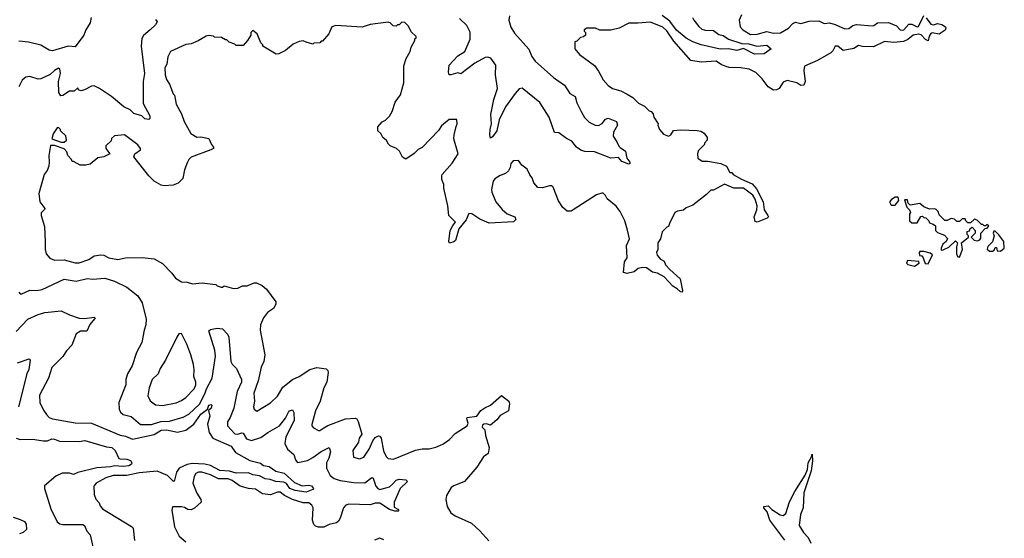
# Model space of a CAD drawing. Extents: x 2239805 to 2396427, y 665731 to 772158.
# Tile 206 of 256: x 2356310 to 2363512, y 682431 to 686228. Entities that reach past the tile are written whole.
import ezdxf

# ---------------------------------------------------------------- set-up
doc = ezdxf.new("R2010")
doc.units = 0

msp = doc.modelspace()

# ---------------------------------------------------------------- linework, layer by layer
at = {"layer": '0CON05XD'}
for points in [[(2357305, 686230), (2357317, 686213), (2357305, 686190), (2357266, 686154), (2357215, 686112.5), (2357205, 686090), (2357200, 686035), (2357222.5, 685835), (2357214.2, 685775), (2357212.5, 685615), (2357262.5, 685525), (2357262.5, 685505), (2357255, 685497.5), (2357225, 685503.3), (2357203.6, 685523.6), (2357145, 685542.5), (2357118.3, 685568.3), (2357071.1, 685591.1), (2356980.8, 685665), (2356893.8, 685725), (2356855, 685742.9), (2356835, 685742.5), (2356785, 685714.2), (2356757.5, 685707.5), (2356740, 685715), (2356735, 685730), (2356710, 685705), (2356675, 685706), (2356625, 685672), (2356611.7, 685671.7), (2356596.1, 685696.1), (2356594.5, 685775.5), (2356608.9, 685835), (2356605, 685867.5), (2356595, 685873.3), (2356565, 685856), (2356534.1, 685825.9), (2356465, 685794.4), (2356445, 685792.5), (2356385, 685813.3), (2356355, 685807.5), (2356327.5, 685785), (2356303.6, 685736.4)], [(2356834, 686245), (2356825.3, 686205), (2356795, 686154.4), (2356779.8, 686115), (2356715, 686028.6), (2356665, 686033.3), (2356550.3, 686000.3), (2356525, 686006), (2356465, 686041.1), (2356375, 686062.9), (2356305, 686070)], [(2362941.2, 686241.2), (2362975, 686196.2), (2362995, 686190.8), (2363025, 686199.4), (2363055, 686192.3), (2363081.9, 686175), (2363086, 686165), (2363079.1, 686150.9), (2363035, 686122.2), (2362985, 686130.8), (2362975, 686126.2), (2362962.7, 686107.3), (2362955, 686072.5), (2362935, 686083.8), (2362905, 686117.5), (2362885, 686123.3), (2362845, 686114), (2362807, 686083), (2362775, 686067.7), (2362705, 686060.5), (2362635, 686069.2), (2362555, 686030), (2362475, 686031.9), (2362445, 686038.1), (2362412.9, 686017.1), (2362335, 686002), (2362295, 686034.3), (2362275.6, 686034.4), (2362259.2, 686000.8), (2362244.5, 685985.5), (2362145, 685929.2), (2362050.9, 685889.1), (2362045.7, 685855.7), (2362056.2, 685775), (2362045, 685750), (2362025, 685747.5), (2361995, 685766.2), (2361923.6, 685783.6), (2361895, 685770), (2361865, 685723.3), (2361846.4, 685713.6), (2361825, 685713.3), (2361785.8, 685735.8), (2361740.8, 685795), (2361695, 685842), (2361645.7, 685865.7), (2361585, 685875.6), (2361498.8, 685878.8), (2361445, 685897.5), (2361405, 685924.3), (2361295, 685918.1), (2361218.7, 685928.7), (2361095, 686072), (2361045, 686145.6), (2361015, 686174.4), (2360925, 686210.6), (2360832.5, 686202.5), (2360765, 686202.9), (2360694.4, 686165.6), (2360635, 686150.6), (2360555, 686151.2), (2360523, 686167), (2360460, 686165), (2360440, 686155), (2360440, 686145), (2360450, 686135), (2360450, 686115), (2360435, 686102.5), (2360413, 686097), (2360385, 686070), (2360370, 686065), (2360370, 686015), (2360405, 685972.5), (2360515, 685893.3), (2360545, 685852.5), (2360577.7, 685787.7), (2360615, 685746.2), (2360647.5, 685725), (2360707.7, 685707.7), (2360755, 685683.3), (2360795, 685657.5), (2360837, 685617), (2360880, 685595), (2360915, 685560), (2360930, 685555), (2360945, 685540), (2360950, 685515), (2360980, 685465), (2360977.5, 685455), (2360990, 685425), (2361019.5, 685389.5), (2361055, 685376.7), (2361072.5, 685385), (2361093, 685417), (2361145, 685422.5), (2361265, 685417.5), (2361291.7, 685411.7), (2361316.4, 685396.4), (2361340, 685365), (2361340, 685345), (2361320, 685325), (2361320, 685315), (2361273, 685267), (2361267.5, 685245), (2361270, 685215), (2361303.6, 685193.6), (2361345, 685192.5), (2361440, 685175), (2361480, 685155), (2361505, 685110), (2361518.3, 685108.3), (2361530, 685095), (2361591.2, 685061.2), (2361667.5, 685027.5), (2361700.5, 684990.5), (2361747.5, 684895), (2361756.2, 684835), (2361783.8, 684795), (2361786.7, 684785), (2361777.5, 684775), (2361705, 684746.7), (2361690.7, 684750.7), (2361682.5, 684785), (2361702.5, 684835), (2361704.3, 684865), (2361690.8, 684915), (2361673, 684943), (2361605, 684994), (2361535, 684994.2), (2361465, 685023.8), (2361385, 684980), (2361365, 684980), (2361335, 684947.5), (2361235, 684870), (2361185, 684850), (2361167, 684833), (2361123, 684827), (2361103.6, 684816.4), (2361063, 684737), (2361057, 684713), (2361045, 684710), (2361010, 684675), (2360997.5, 684625), (2360977.5, 684595), (2360977.5, 684545), (2360967.5, 684525), (2360973.3, 684505), (2360997.5, 684475), (2361025, 684460), (2361034.5, 684434.5), (2361065, 684400), (2361140.5, 684330.5), (2361158.8, 684245), (2361155, 684233.3), (2361143.8, 684235), (2361118.9, 684258.9), (2361086.8, 684276.8), (2361023.3, 684345), (2360975, 684373.3), (2360939.3, 684379.3), (2360895, 684411.2), (2360865, 684413.3), (2360835, 684406.7), (2360805, 684383.3), (2360755, 684371.2), (2360727.5, 684377.5), (2360733.6, 684456.4), (2360753.3, 684485), (2360750, 684575), (2360770, 684625), (2360757, 684687), (2360737.5, 684755), (2360703.6, 684823.6), (2360673, 684863), (2360607, 684917), (2360595, 684940), (2360575, 684960), (2360530, 684945), (2360360, 684835), (2360345, 684827.5), (2360315, 684827.5), (2360283.6, 684853.6), (2360251.7, 684901.7), (2360213, 685003), (2360201.7, 685011.7), (2360185, 685012.5), (2360135, 684997.5), (2360100.7, 685000.7), (2360071.2, 685035), (2360059.5, 685069.5), (2360041.7, 685091.7), (2360023.6, 685133.6), (2359983.6, 685163.6), (2359958.3, 685198.3), (2359920, 685195), (2359902.5, 685175), (2359897.5, 685145), (2359885, 685122.5), (2359865, 685102.5), (2359825, 685087.5), (2359785, 685063.3), (2359774.1, 685045.9), (2359761.2, 684985), (2359763.8, 684965), (2359794, 684895), (2359839.4, 684839.4), (2359877.3, 684807.3), (2359932.5, 684785), (2359940, 684765), (2359921.7, 684748.3), (2359745, 684737.5), (2359675, 684766.7), (2359617.7, 684807.7), (2359595, 684810), (2359576.1, 684763.9), (2359522, 684698), (2359497.3, 684612.7), (2359485, 684601.2), (2359453.3, 684593.3), (2359450, 684605), (2359458.8, 684685), (2359477.7, 684722.3), (2359497.5, 684745), (2359450, 684795), (2359443.3, 684865), (2359412.5, 684995), (2359411.7, 685021.7), (2359398.3, 685058.3), (2359397.5, 685085), (2359400, 685095), (2359475, 685177.5), (2359516.7, 685245), (2359487, 685357), (2359487.5, 685385), (2359503, 685447), (2359510, 685465), (2359508.3, 685498.3), (2359453, 685497), (2359395, 685450), (2359373, 685417), (2359255, 685292.5), (2359225, 685277.5), (2359195, 685247.5), (2359135, 685207.5), (2359110.7, 685220.7), (2359087.5, 685265), (2359067.5, 685285), (2359020, 685305), (2359007, 685317), (2358993, 685343), (2358966.4, 685366.4), (2358952.5, 685395), (2358930, 685415), (2358930, 685445), (2358960.7, 685479.3), (2358985, 685492.5), (2359015, 685522.5), (2359033.9, 685556.1), (2359057.5, 685625), (2359095, 685677.5), (2359120, 685765), (2359120.7, 685889.3), (2359137.5, 685945), (2359167.5, 685995), (2359173, 686027), (2359200, 686075), (2359201.7, 686088.3), (2359210, 686095), (2359210, 686105), (2359175, 686140), (2359155, 686180), (2359128.3, 686208.3), (2359105, 686210), (2359085, 686190), (2359075, 686190), (2359065, 686180), (2359043, 686183), (2359020, 686205), (2359005, 686210), (2358875, 686192.5), (2358815, 686173.3), (2358623.6, 686186.4), (2358593.6, 686176.4), (2358572.5, 686125), (2358525, 686070), (2358515, 686070), (2358505, 686060), (2358463, 686057), (2358455, 686050), (2358405, 686062.5), (2358385, 686072.5), (2358355, 686067.5), (2358311.7, 686048.3), (2358255, 686003.3), (2358205, 685978.8), (2358187, 685977), (2358090, 686035), (2358090, 686045), (2358075, 686060), (2358047.5, 686125), (2358015, 686150), (2358000, 686135), (2358000, 686115), (2357977.5, 686075), (2357945, 686040), (2357895, 686040), (2357885, 686050), (2357843, 686063), (2357825, 686080), (2357815, 686080), (2357787, 686097), (2357735, 686100), (2357727, 686107), (2357695, 686112.5), (2357673.3, 686106.7), (2357615, 686072.5), (2357565, 686052.5), (2357525, 686047.5), (2357413.6, 685996.4), (2357393.6, 685956.4), (2357387, 685903), (2357372.5, 685875), (2357373.8, 685825), (2357385, 685790), (2357407, 685757), (2357433.3, 685685), (2357442.5, 685675), (2357455, 685610), (2357495, 685540), (2357513.3, 685483.3), (2357562.5, 685395), (2357605, 685367.5), (2357635, 685370), (2357695, 685357.5), (2357712.5, 685315), (2357727.5, 685295), (2357727.5, 685285), (2357707.5, 685275), (2357565, 685222.5), (2357547.5, 685205), (2357535, 685180), (2357515, 685130), (2357503.6, 685066.4), (2357469.3, 685030.7), (2357433, 685017), (2357367, 685013), (2357345, 685017.5), (2357295, 685046.7), (2357253.9, 685083.9), (2357146.2, 685225), (2357153.8, 685245), (2357193.3, 685275), (2357193.3, 685285), (2357175, 685312.5), (2357076.4, 685386.4), (2357003, 685377), (2356981.7, 685358.3), (2356978.3, 685341.7), (2356940, 685305), (2356940, 685285), (2356970, 685245), (2356927, 685223), (2356883, 685217), (2356825, 685170), (2356795, 685162.5), (2356753, 685163), (2356705, 685190), (2356695, 685190), (2356690, 685205), (2356663, 685233), (2356655, 685260), (2356635, 685282.5), (2356565, 685306.2), (2356535, 685306.2), (2356522.5, 685235), (2356526.7, 685185), (2356522.5, 685155), (2356512.5, 685125), (2356490, 685095), (2356450.8, 684955), (2356458, 684895), (2356493.3, 684845), (2356492.5, 684837.5), (2356467.5, 684815), (2356467.5, 684795), (2356492.5, 684715), (2356496.7, 684605), (2356496.7, 684545), (2356503.3, 684515), (2356531.2, 684481.2), (2356565, 684468), (2356635, 684470.6), (2356715, 684448.1), (2356745, 684448.9), (2356815, 684473.6), (2356855, 684498.6), (2356905, 684507.5), (2356925, 684504.2), (2356962.5, 684485), (2357028.3, 684471.7), (2357085, 684485.8), (2357206, 684486), (2357295, 684476.7), (2357355, 684442.5), (2357423, 684373), (2357450, 684335), (2357495, 684310), (2357535, 684307.5), (2357575, 684293.8), (2357645, 684301.2), (2357723, 684293), (2357745, 684290), (2357755, 684280), (2357785, 684270), (2357795, 684270), (2357805, 684280), (2357875, 684260), (2357905, 684263.3), (2357940.7, 684279.3), (2357975, 684280), (2358025, 684301.2), (2358041.7, 684301.7), (2358085, 684282.5), (2358116.4, 684256.4), (2358183, 684163), (2358183.3, 684145), (2358167.5, 684115), (2358122.5, 684085), (2358093.8, 684045)], [(2359893.4, 686256.6), (2359887.5, 686225), (2359903.4, 686173.4), (2359928.7, 686128.7), (2360035, 686012), (2360057.6, 685957.6), (2360080, 685925), (2360213.8, 685805), (2360295, 685750), (2360335, 685688.8), (2360372.5, 685665), (2360385, 685620), (2360416.7, 685555), (2360441.7, 685511.7), (2360477, 685477), (2360520, 685455), (2360545, 685453.3), (2360571.2, 685468.8), (2360595, 685500), (2360613.9, 685506.1), (2360675, 685483.3), (2360683.8, 685455), (2360653.8, 685405), (2360651.2, 685375), (2360678.8, 685335), (2360691.7, 685301.7), (2360703.3, 685293.3), (2360742.5, 685265), (2360752.5, 685215), (2360772.5, 685185), (2360772.5, 685175), (2360765, 685170), (2360715, 685190), (2360689.3, 685219.3), (2360635, 685214), (2360515, 685261.4), (2360445, 685263.8), (2360415, 685274), (2360384.2, 685295), (2360348.3, 685338.3), (2360308.9, 685358.9), (2360255, 685400), (2360221.2, 685401.2), (2360182.5, 685515), (2360115, 685622.9), (2359985, 685725.7), (2359965, 685721.2), (2359935, 685688), (2359865, 685591.2), (2359818.1, 685495), (2359801.4, 685415), (2359769.5, 685370.5), (2359755, 685360), (2359750, 685385), (2359751.9, 685425), (2359762, 685465), (2359755.7, 685534.3), (2359779.4, 685645), (2359805.6, 685725.6), (2359791.9, 685825), (2359793.1, 685895), (2359757.6, 685947.6), (2359735, 685954.4), (2359715, 685951.5), (2359639.1, 685910.9), (2359537, 685833), (2359515, 685840), (2359465, 685823.3), (2359452.5, 685825), (2359446, 685845), (2359452.9, 685895), (2359515, 685962.5), (2359566.7, 685995), (2359605.4, 686084.6), (2359604.3, 686135.7), (2359580, 686185), (2359526.6, 686236.6)], [(2361232.5, 686245), (2361240.8, 686225), (2361277.6, 686177.6), (2361299.7, 686159.7), (2361325, 686151.4), (2361385, 686149.5), (2361425, 686120), (2361455, 686112.5), (2361495, 686085.7), (2361593.2, 686053.2), (2361645, 686051.8), (2361702.5, 686035), (2361775, 686042), (2361807.5, 686015), (2361755, 685977.5), (2361685.5, 685975.5), (2361605, 686017.5), (2361555, 686003.5), (2361495, 686013.8), (2361435, 686012.5), (2361295, 686043.3), (2361235, 686066.4), (2361185, 686094), (2361115, 686152.1), (2361065, 686218.2), (2361008.7, 686258.7)], [(2361590, 686265), (2361574.2, 686225), (2361581.4, 686175), (2361600, 686155), (2361655, 686120.6), (2361705, 686123.3), (2361775, 686141.5), (2361825, 686130.4), (2361875, 686132.5), (2361934.4, 686165.6), (2361965, 686200), (2361985, 686210.8), (2362025, 686200), (2362085, 686218.1), (2362155, 686220), (2362195, 686199.4), (2362235, 686205.6), (2362275, 686193.5), (2362345, 686160.6), (2362375, 686163.8), (2362404.2, 686185.8), (2362432.1, 686192.1), (2362545, 686182.2), (2362558.8, 686185), (2362585, 686204.2), (2362665, 686208.1), (2362723.1, 686183.1), (2362751.2, 686155), (2362767.8, 686152.2), (2362776.7, 686155), (2362815, 686196), (2362835, 686195.8), (2362875, 686176.2), (2362885, 686177.5), (2362925, 686260)], [(2356635, 685332.5), (2356652.5, 685345), (2356647, 685377), (2356610, 685415), (2356610, 685425), (2356595, 685440), (2356585, 685437.5), (2356555, 685393.3), (2356546.7, 685355), (2356615, 685332.5), (2356635, 685332.5)], [(2362715, 684870), (2362740, 684905), (2362735, 684930), (2362715, 684930), (2362687, 684913), (2362672.5, 684895), (2362685, 684870), (2362715, 684870)], [(2363185, 684490), (2363206.7, 684545), (2363200, 684595), (2363250, 684635), (2363250, 684645), (2363240, 684655), (2363241.7, 684678.3), (2363258.3, 684681.7), (2363261.7, 684698.3), (2363278.3, 684708.3), (2363300, 684685), (2363300, 684665), (2363270, 684635), (2363293, 684613), (2363315, 684610), (2363333, 684617), (2363341.7, 684628.3), (2363340, 684665), (2363371.7, 684698.3), (2363388.3, 684701.7), (2363398.3, 684718.3), (2363385, 684730), (2363375, 684720), (2363365, 684720), (2363355, 684730), (2363345, 684730), (2363315, 684760), (2363295, 684767.5), (2363265, 684740), (2363245, 684740), (2363230, 684755), (2363225, 684770), (2363205, 684770), (2363185, 684750), (2363165, 684750), (2363147, 684767), (2363125, 684772.5), (2363095, 684757.5), (2363078.3, 684758.3), (2363035, 684800), (2363027.5, 684825), (2363015, 684837.5), (2363005, 684842.5), (2362965, 684840), (2362925, 684857.5), (2362895, 684882.5), (2362825, 684870), (2362810, 684885), (2362805, 684910), (2362781.7, 684908.3), (2362800, 684855), (2362820, 684835), (2362827, 684817), (2362820, 684805), (2362820, 684755), (2362835, 684740), (2362875, 684740), (2362901.7, 684788.3), (2362915, 684790), (2362925, 684780), (2362938.3, 684778.3), (2362960, 684755), (2362965, 684740), (2362991.7, 684731.7), (2363008.3, 684718.3), (2363010, 684685), (2363025, 684670), (2363075, 684650), (2363097, 684627), (2363086.4, 684603.6), (2363062.5, 684585), (2363050, 684555), (2363051.7, 684541.7), (2363065, 684542.5), (2363106.2, 684563.8), (2363155, 684610), (2363170, 684595), (2363162.5, 684565), (2363163, 684513), (2363170, 684495), (2363185, 684490)], [(2363485, 684532.5), (2363512.5, 684555), (2363508.8, 684605), (2363473, 684653), (2363445, 684680), (2363435, 684680), (2363430, 684665), (2363437.5, 684645), (2363427, 684603), (2363391.7, 684568.3), (2363388.3, 684548.3), (2363405, 684532.5), (2363425, 684532.5), (2363438.3, 684541.7), (2363445, 684560), (2363455, 684560), (2363460, 684535), (2363485, 684532.5)], [(2362955, 684440), (2362987, 684507), (2362969.3, 684519.3), (2362925, 684530), (2362895, 684530), (2362890, 684525), (2362891.7, 684501.7), (2362908.3, 684498.3), (2362920, 684485), (2362933.6, 684443.6), (2362955, 684440)], [(2362855, 684423.3), (2362890, 684445), (2362888.3, 684458.3), (2362803.6, 684466.4), (2362797.5, 684445), (2362807.5, 684435), (2362855, 684423.3)], [(2356304.6, 684234.6), (2356315, 684222), (2356325, 684221.2), (2356385, 684248), (2356435, 684245.8), (2356473.9, 684253.9), (2356635, 684329.4), (2356724.4, 684314.4), (2356805, 684333.1), (2356845, 684328.5), (2356934.4, 684335.6), (2357005, 684312.9), (2357095, 684270), (2357175, 684207.5), (2357206.7, 684155), (2357236.2, 684035), (2357233.3, 683995), (2357220, 683955), (2357203.8, 683865), (2357165, 683792.5), (2357133.8, 683695), (2357100, 683635), (2357086.7, 683595), (2357086.7, 683555), (2357036.7, 683425), (2357037, 683377), (2357047.5, 683355), (2357068.3, 683338.3), (2357125, 683324.2), (2357195, 683264.4), (2357275, 683264.5), (2357343.6, 683286.4), (2357405, 683288.5), (2357505, 683317.3), (2357548.7, 683341.3), (2357625, 683414.4), (2357665, 683488), (2357677.2, 683525), (2357718.9, 683605), (2357742.1, 683765), (2357737.8, 683807.8), (2357695, 683950), (2357705, 683960), (2357755, 683970), (2357794.1, 683964.1), (2357830, 683925), (2357840, 683905), (2357855.8, 683725), (2357865, 683706.7), (2357896.7, 683675), (2357934, 683595), (2357932, 683575), (2357900, 683505), (2357877.1, 683385), (2357849.4, 683315), (2357830, 683285), (2357831.4, 683255), (2357885, 683196.7), (2357905, 683193.2), (2357935, 683204.5), (2357945, 683202.2), (2357970.5, 683160.5), (2358005, 683148.6), (2358075, 683169.4), (2358124.7, 683205.3), (2358210, 683255), (2358255, 683310), (2358275.6, 683355), (2358285, 683365.5), (2358305, 683372.5), (2358315, 683352.5), (2358318.8, 683295), (2358256.9, 683175), (2358249.4, 683125), (2358269.2, 683085), (2358315.4, 683045.4), (2358327, 683007), (2358339.5, 682989.5), (2358345, 682986.2), (2358415, 683002), (2358455, 683022.5), (2358515, 683067.1), (2358575, 683096.2), (2358584.3, 683065), (2358572.4, 683017.6), (2358555.8, 682985), (2358554, 682945), (2358581.2, 682891.2), (2358610.3, 682870.3), (2358655, 682855.7), (2358755, 682840), (2358835, 682838), (2358885, 682876.2), (2358895, 682872.5), (2358915, 682812), (2358930, 682795), (2358945, 682789.4), (2359015, 682808.5), (2359037, 682827)], [(2356285, 683946), (2356370, 684035), (2356445, 684068.8), (2356495, 684083.8), (2356615, 684096.7), (2356675, 684066.7), (2356745, 684043.8), (2356785, 684040), (2356855, 684050), (2356862.5, 684045), (2356857, 684037), (2356822.9, 683997.1), (2356801.7, 683948.3), (2356755, 683946.7), (2356722.3, 683927.7), (2356692.5, 683845), (2356653.3, 683805), (2356625, 683763.3), (2356545, 683682.5), (2356522.2, 683605), (2356455, 683480), (2356457.5, 683425), (2356485, 683370), (2356507, 683337), (2356527, 683317), (2356550, 683305), (2356716.2, 683276.2), (2356835, 683273.9), (2357045, 683186.7), (2357085, 683178.9), (2357135, 683157.5), (2357295, 683190.8), (2357345, 683223.6)], [(2358093.8, 684045), (2358072, 683995), (2358068.8, 683955), (2358103.8, 683773.8), (2358095.7, 683725), (2358077.5, 683685), (2358054.4, 683585), (2358022, 683495), (2358028.8, 683435), (2358021.2, 683395), (2358026.4, 683376.4), (2358045, 683362.5), (2358145, 683422.5), (2358195, 683472.5), (2358235, 683538.8), (2358305, 683593.8), (2358355, 683616.2), (2358431.7, 683668.3), (2358485, 683682.5), (2358551.7, 683671.7), (2358565, 683660), (2358567.5, 683645), (2358556.2, 683575), (2358536.1, 683533.9), (2358508.8, 683435), (2358474, 683365), (2358447.5, 683265), (2358447.5, 683255), (2358460.7, 683240.7), (2358495, 683220), (2358505, 683220), (2358535, 683240), (2358565, 683257.5), (2358693, 683307), (2358765, 683311.2), (2358776.7, 683305), (2358787.3, 683287.3), (2358813.3, 683195), (2358792.5, 683165), (2358787.5, 683135), (2358747.5, 683075), (2358752.5, 683025), (2358795, 683013.3), (2358827.5, 683025), (2358866, 683085), (2358894.2, 683145.8), (2358911.7, 683168.3), (2358935, 683182.5), (2358945, 683180), (2358953.9, 683163.9), (2358971.7, 683071.7), (2358991.2, 683031.2), (2359006.1, 683016.1), (2359045, 683010.8), (2359205, 683075.7), (2359255, 683085.7), (2359305, 683085.8), (2359355, 683097.5), (2359405, 683120.8), (2359453.8, 683155), (2359495, 683198), (2359583.3, 683255), (2359591.2, 683275), (2359580, 683305), (2359582.5, 683315), (2359655, 683326), (2359683.2, 683366.8), (2359713.9, 683386.1), (2359753.4, 683406.6), (2359835, 683475.8), (2359889.2, 683435), (2359892.9, 683415), (2359886, 683365), (2359825, 683330), (2359801.1, 683298.9), (2359755, 683260), (2359725, 683269.4), (2359705, 683268.1), (2359695, 683260), (2359694, 683245), (2359712.5, 683225), (2359716.7, 683185), (2359743.8, 683095), (2359737, 683053), (2359703.3, 683026.7), (2359655, 682952.5), (2359563, 682847), (2359485, 682816.7), (2359467, 682803), (2359433.3, 682745), (2359427.5, 682715), (2359437.5, 682665), (2359465, 682617.5), (2359496.4, 682596.4), (2359615, 682542.5), (2359676.4, 682486.4), (2359743, 682413)], [(2357355, 683404.2), (2357455, 683424.3), (2357495, 683440.8), (2357526.6, 683463.4), (2357585.5, 683524.5), (2357600, 683555), (2357599.2, 683575), (2357584.2, 683615), (2357587.5, 683665), (2357580.8, 683705), (2357562, 683775), (2357533.9, 683853.9), (2357495, 683930), (2357475, 683927.5), (2357460, 683905), (2357377.5, 683735), (2357338, 683675), (2357324, 683635), (2357279.2, 683595), (2357257.3, 683532.7), (2357248.8, 683475), (2357265, 683437.5), (2357305, 683408), (2357355, 683404.2)], [(2356295, 683716.2), (2356380, 683745), (2356386.4, 683736.4), (2356376.1, 683666.1), (2356362, 683635), (2356302.5, 683395)], [(2357345, 683223.6), (2357385, 683224.6), (2357465, 683209.4), (2357525, 683222.9), (2357583, 683267), (2357635, 683339.4), (2357683, 683377), (2357695, 683406.2), (2357711.7, 683411.7), (2357716.2, 683405), (2357710, 683385), (2357692.5, 683367.5), (2357700.8, 683325), (2357684.1, 683265.9), (2357697, 683207), (2357723.8, 683165), (2357857.5, 683105), (2357889.7, 683059.7), (2357995, 683001.4), (2358071.7, 682981.7), (2358094.2, 682964.2), (2358135, 682957.5), (2358183.2, 682923.2), (2358245, 682907.5), (2358319.5, 682839.5), (2358375.6, 682815.6), (2358425, 682820.8), (2358445, 682816.2), (2358458.8, 682795), (2358455, 682787.5), (2358405, 682769.4), (2358325, 682780.6), (2358286.9, 682796.9), (2358262.9, 682832.9), (2358243.2, 682843.2), (2358185, 682847.3), (2358142.8, 682862.8), (2358105, 682866.9), (2358065, 682889.5), (2358015, 682895.3), (2357985, 682911.2), (2357895, 682908.5), (2357845, 682922.9), (2357775, 682928.4), (2357705, 682963.6), (2357665, 682975.3), (2357571.8, 682978.2), (2357535, 682972.5), (2357477.1, 682945), (2357456.9, 682915), (2357443.9, 682856.1), (2357435, 682846.7), (2357391.5, 682891.5), (2357315, 682923.1), (2357185, 682909.7), (2357095, 682890.4), (2356995, 682890.9), (2356941.2, 682875), (2356868.8, 682835), (2356852.3, 682812.3), (2356855, 682752.5), (2356867.3, 682717.3), (2356890.7, 682690.7), (2356898.3, 682668.3), (2356916, 682646), (2357127.6, 682517.6), (2357140, 682505), (2357151.2, 682415)], [(2356284.3, 683164.3), (2356315, 683153.8), (2356405, 683156.2), (2356485, 683146.2), (2356515, 683146.2), (2356545, 683158.8), (2356565, 683158), (2356602.5, 683142.5), (2356745, 683140.6), (2356786.6, 683146.6), (2356945, 683100.8), (2356985.4, 683095.4), (2357008.1, 683075), (2357036.7, 683016.7), (2357045, 683013.8), (2357095, 683011.4), (2357120.3, 683000.3), (2357131.2, 682985), (2357128.8, 682975), (2357108.2, 682961.8), (2357066.3, 682956.3), (2357005, 682962.9), (2356974.6, 682954.6), (2356875, 682946.5), (2356735, 682914.3), (2356705, 682897.5), (2356675, 682908), (2356621.9, 682908.1), (2356575, 682885.3), (2356492.7, 682815), (2356492.5, 682795), (2356537.2, 682647.2), (2356585, 682550.8), (2356605, 682536.5), (2356625, 682532.1), (2356773.2, 682533.2), (2356785.5, 682525.5), (2356802.5, 682482.5), (2356825, 682457.5), (2356856.7, 682315)], [(2361908.3, 682418.3), (2361797.1, 682565), (2361778.8, 682625), (2361753.3, 682655), (2361752.5, 682665), (2361785, 682668.8), (2361811.9, 682641.9), (2361872.2, 682602.2), (2361895, 682598), (2361915, 682613.3), (2361942.2, 682697.8), (2361979.5, 682775), (2362057, 682893), (2362073.3, 682935), (2362078.6, 682985), (2362103.3, 683026.7), (2362107, 683047), (2362108.3, 682998.3), (2362100, 682925), (2362045.5, 682765), (2362040.6, 682655), (2362021.9, 682605), (2362010.8, 682525), (2362043.3, 682475), (2362078.3, 682438.3), (2362097, 682397)], [(2359037, 682827), (2359063.9, 682856.1), (2359085, 682863.3), (2359135, 682858.8), (2359146.4, 682846.4), (2359094.6, 682795.4), (2359050.6, 682695), (2359050.5, 682660.5), (2359076.7, 682645), (2359082.5, 682635), (2359078.8, 682631.2), (2359055, 682631.2), (2359015, 682642.9), (2358945, 682688.5), (2358910.7, 682689.3), (2358874.5, 682675.5), (2358717.9, 682682.1), (2358695.9, 682674.1), (2358680, 682655), (2358655, 682580), (2358643, 682557), (2358627.5, 682545), (2358575, 682533.3), (2358535, 682513.3), (2358495, 682512.5), (2358475, 682520), (2358463, 682533), (2358452.5, 682565), (2358457.5, 682655), (2358447.5, 682675), (2358425, 682692), (2358385, 682691.1), (2358305, 682715.4), (2358247.5, 682745), (2358215, 682770), (2358195, 682770), (2358145, 682750.6), (2358085.9, 682755.9), (2358035, 682790), (2357985, 682795.7), (2357922.8, 682812.8), (2357865.3, 682855.3), (2357835, 682866.7), (2357765, 682867.8), (2357705, 682897.1), (2357642.5, 682915), (2357617.5, 682915), (2357598.8, 682905), (2357586, 682885), (2357577.5, 682835), (2357605, 682761.2), (2357636, 682715), (2357637.5, 682695), (2357588.8, 682651.2), (2357565, 682640), (2357541.2, 682641.2), (2357515, 682658), (2357495, 682662), (2357427, 682663), (2357423, 682637), (2357442, 682515), (2357477.7, 682447.7), (2357526.4, 682406.4)], [(2356263.3, 682585), (2356315, 682570), (2356345, 682553.3), (2356358.8, 682535), (2356360, 682495), (2356337, 682473), (2356310, 682465)], [(2358975, 682420), (2358945, 682432.5), (2358905, 682416.7)]]:
    msp.add_lwpolyline(points, dxfattribs=at)

doc.saveas('drawing.dxf')
